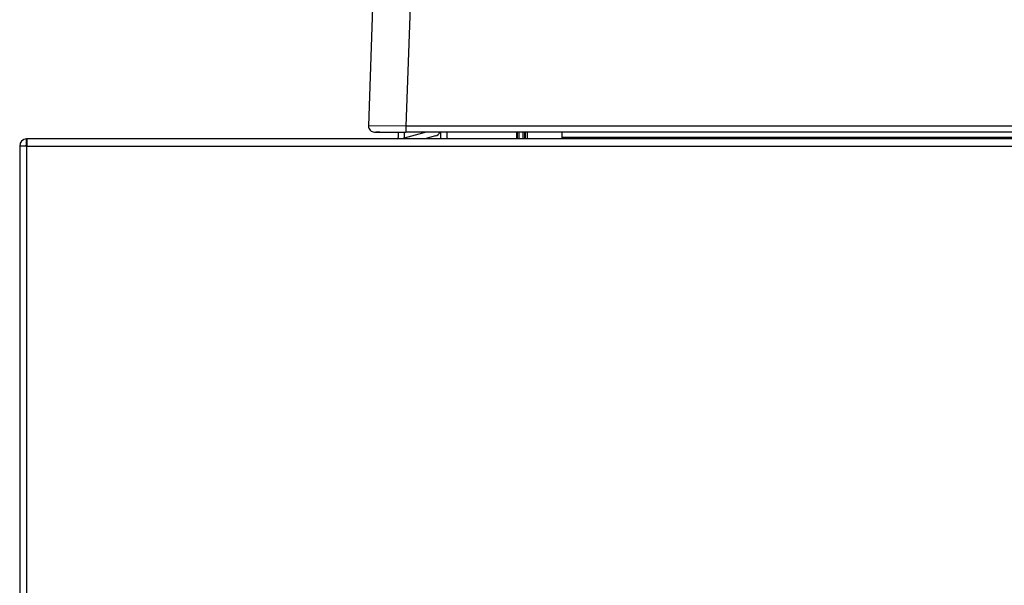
# Model space of a CAD drawing. Header units: millimetres. Extents: x 0 to 200, y 0 to 287.
# Tile 74 of 78: x 135 to 151, y 232 to 241. Entities that reach past the tile are written whole.
import ezdxf

# ---------------------------------------------------------------- set-up
doc = ezdxf.new("R2010")
doc.units = ezdxf.units.MM
doc.layers.add('148.255_BW4C_CTM', color=7, linetype='Continuous')
doc.layers.add('Standard', color=7, linetype='Continuous')

# ---------------------------------------------------------------- blocks, each defined once
blk = doc.blocks.new('SE1')
at = {"layer": '148.255_BW4C_CTM', "color": 7, "linetype": 'Continuous'}
for p, q in [((140.858, 243.018), (140.735, 239.492)), ((141.478, 242.996), (141.355, 239.489)), ((141.355, 239.489), (140.735, 239.492)), ((188.367, 239.489), (141.355, 239.489)), ((141.355, 239.489), (141.355, 239.389)), ((140.835, 239.389), (141.355, 239.389)), ((141.226, 239.389), (141.226, 239.297)), ((141.326, 239.389), (141.326, 239.297)), ((141.689, 239.389), (141.326, 239.291)), ((188.367, 239.389), (141.355, 239.389)), ((141.841, 239.326), (141.664, 239.279)), ((141.928, 239.389), (141.928, 239.279)), ((142.028, 239.389), (142.028, 239.279)), ((143.178, 239.389), (143.178, 239.279)), ((143.198, 239.279), (143.198, 239.389)), ((143.218, 239.389), (143.218, 239.279)), ((143.29, 239.279), (143.29, 239.389)), ((143.31, 239.389), (143.31, 239.279)), ((143.328, 239.279), (143.328, 239.389)), ((143.358, 239.389), (143.358, 239.279)), ((143.928, 239.389), (143.928, 239.297)), ((143.928, 239.297), (143.928, 239.279)), ((181.873, 239.297), (143.928, 239.297)), ((135.098, 239.159), (134.978, 239.159)), ((134.978, 239.159), (134.978, 224.799)), ((135.088, 239.176), (135.088, 239.278)), ((135.098, 239.279), (135.108, 239.279)), ((135.098, 239.278), (135.098, 239.159)), ((135.098, 224.799), (135.098, 239.159)), ((135.098, 239.159), (181.858, 239.159)), ((181.858, 239.279), (135.108, 239.279))]:
    blk.add_line(p, q, dxfattribs=at)
for centre, radius, start, end in [((140.835, 239.489), 0.1, 178, 270), ((140.873, 179.7), 59.688, 89.94923, 90.01377), ((141.208, 239.297), 0.018, 270, 0), ((141.208, 239.297), 0.118, 351.2257, 0), ((141.81, 239.44), 0.118, 285, 334.2934), ((135.098, 239.159), 0.12, 94.7802, 180), ((135.098, 239.159), 0.02, 120, 180), ((135.098, 239.159), 0.12, 90, 94.7802), ((135.098, 239.159), 0.02, 90, 120), ((135.108, 239.159), 0.12, 90, 94.7802)]:
    blk.add_arc(centre, radius, start, end, dxfattribs=at)

msp = doc.modelspace()

# ---------------------------------------------------------------- block references
at = {"layer": 'Standard'}
msp.add_blockref('SE1', (0, 0), dxfattribs=at)

doc.saveas('drawing.dxf')
